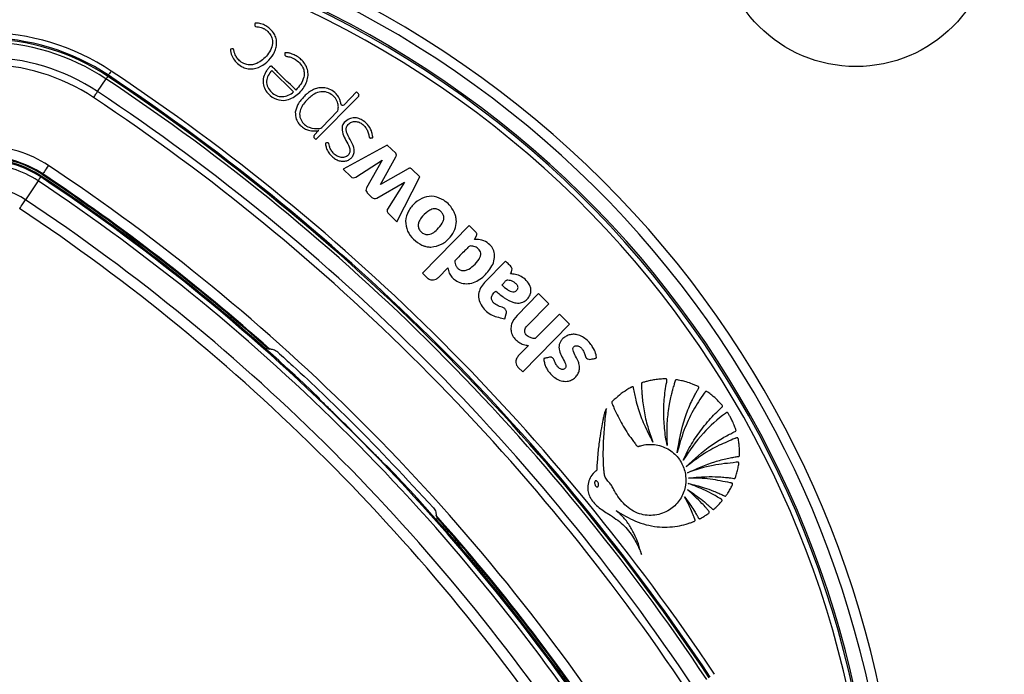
# Paper-space layout '2.5M DUO Surface Plate' of a CAD drawing. Header units: millimetres. Extents: x 20 to 18989, y 40 to 15016.
# Tile 80 of 109: x 6806 to 6999, y 14740 to 14869. Entities that reach past the tile are written whole.
import ezdxf

# ---------------------------------------------------------------- set-up
doc = ezdxf.new("R2010")
doc.units = ezdxf.units.MM

psp = doc.layouts.new('2.5M DUO Surface Plate')

# ---------------------------------------------------------------- linework, layer by layer
at = {"color": 7, "linetype": 'Continuous', "lineweight": 25, "ltscale": 2}
for p, q in [((6823.36, 14857.76), (6823.5, 14857.97)), ((6859.86, 14854.71), (6855.59, 14858.91)), ((6821.38, 14854.78), (6823.04, 14857.27)), ((6864.22, 14845.35), (6872.62, 14853.89)), ((6872.22, 14854.69), (6869.75, 14852.18)), ((6872.61, 14854.3), (6872.22, 14854.69)), ((6865.39, 14847.74), (6868.55, 14850.96)), ((6864.76, 14847.1), (6863.92, 14846.25)), ((6864.77, 14847.1), (6864.76, 14847.1)), ((6863.92, 14845.63), (6864.22, 14845.35)), ((6878.24, 14844.28), (6869.58, 14839.56)), ((6879.88, 14842.67), (6878.24, 14844.28)), ((6876.92, 14836.56), (6879.91, 14841.98)), ((6872.03, 14837.98), (6877.21, 14841.28)), ((6877.21, 14841.28), (6874.14, 14835.86)), ((6810.22, 14838), (6810.34, 14838.19)), ((6810.52, 14838.46), (6810.62, 14838.61)), ((6869.58, 14839.56), (6871.08, 14838.08)), ((6882.3, 14839.63), (6876.92, 14836.56)), ((6880.09, 14829.23), (6884.62, 14838.01)), ((6884.62, 14838.01), (6883.06, 14839.54)), ((6809.71, 14837.24), (6807.25, 14833.54)), ((6876.15, 14833.87), (6881.58, 14836.96)), ((6881.58, 14836.96), (6878.27, 14831.71)), ((6874.27, 14834.93), (6875.23, 14833.99)), ((6878.48, 14830.81), (6880.09, 14829.23)), ((6894.32, 14828.48), (6885.12, 14819.11)), ((6895.57, 14827.25), (6894.32, 14828.48)), ((6895.38, 14825.76), (6895.73, 14826.43)), ((6901.44, 14821.48), (6897.31, 14817.27)), ((6885.12, 14819.11), (6885.98, 14818.26)), ((6888.26, 14818.28), (6890.13, 14820.19)), ((6907.91, 14815.12), (6903.71, 14810.84)), ((6909.93, 14813.14), (6907.91, 14815.12)), ((6905.72, 14808.86), (6909.93, 14813.14)), ((6901.33, 14810.19), (6901.58, 14811.18)), ((6912, 14811.1), (6907.28, 14806.29)), ((6914.02, 14809.12), (6912, 14811.1)), ((6904.81, 14799.75), (6914.02, 14809.12)), ((6905.97, 14804.96), (6903.93, 14802.89)), ((6903.95, 14800.6), (6904.81, 14799.75)), ((6864.95, 14794.42), (6864.95, 14794.52)), ((6878.17, 14781.31), (6878.07, 14781.31))]:
    psp.add_line(p, q, dxfattribs=at)
at = {"color": 7, "linetype": 'Continuous', "lineweight": 25, "ltscale": 2, "flags": 128}
for points in [[(6823.36, 14857.76), (6823.35, 14857.75), (6823.34, 14857.72), (6823.31, 14857.68), (6823.27, 14857.62), (6823.23, 14857.56), (6823.17, 14857.47), (6823.11, 14857.38), (6823.04, 14857.27)], [(6824.05, 14858.8), (6823.95, 14858.64), (6823.85, 14858.49), (6823.75, 14858.35), (6823.67, 14858.22), (6823.6, 14858.12), (6823.55, 14858.04), (6823.51, 14857.99), (6823.5, 14857.97)], [(6820.59, 14853.6), (6820.7, 14853.76), (6820.81, 14853.92), (6820.91, 14854.08), (6821.02, 14854.24), (6821.12, 14854.38), (6821.21, 14854.52), (6821.3, 14854.65), (6821.38, 14854.78)], [(6811.73, 14840.27), (6811.51, 14839.95), (6811.31, 14839.64), (6811.12, 14839.36), (6810.95, 14839.1), (6810.81, 14838.9), (6810.71, 14838.74), (6810.64, 14838.64), (6810.62, 14838.61)], [(6809.71, 14837.24), (6809.82, 14837.41), (6809.92, 14837.56), (6810.01, 14837.69), (6810.08, 14837.8), (6810.14, 14837.88), (6810.18, 14837.95), (6810.21, 14837.99), (6810.22, 14838)], [(6806.09, 14831.8), (6806.25, 14832.04), (6806.41, 14832.28), (6806.57, 14832.51), (6806.72, 14832.74), (6806.86, 14832.96), (6807, 14833.16), (6807.13, 14833.36), (6807.25, 14833.54)]]:
    psp.add_lwpolyline(points, dxfattribs=at)
at = {"color": 7, "linetype": 'Continuous', "lineweight": 25, "ltscale": 4}
psp.add_circle((6970.21, 14886.56), 26.88, dxfattribs=at)
for centre, radius, start, end in [((6779.29, 14695.64), 320, 330.2372, 135), ((6779.29, 14695.64), 317, 329.9315, 135), ((6779.29, 14695.64), 200, 335.6403, 135), ((6779.29, 14695.64), 198, 335.8585, 135), ((6779.29, 14695.64), 195.21, 336.1709, 135), ((6799.26, 14821.54), 44.76, 56.3672, 90), ((6799.26, 14821.54), 43.76, 56.3672, 90), ((6799.26, 14821.54), 43.51, 56.3672, 90), ((6799.26, 14821.54), 42.92, 56.3672, 90), ((6799.26, 14821.54), 39.92, 56.3672, 90), ((6799.26, 14821.54), 38.51, 56.3672, 90), ((6588.79, 14505.15), 423.51, 33.6328, 56.3672), ((6588.79, 14505.15), 423.76, 33.6328, 56.3672), ((6588.79, 14505.15), 424.76, 33.6328, 56.3672), ((6588.79, 14505.15), 422.92, 33.6328, 56.3672), ((6588.79, 14505.15), 418.51, 33.6328, 56.3672), ((6588.79, 14505.15), 419.92, 33.6328, 56.3672), ((6872.41, 14854.09), 0.288, 315.5, 45.5), ((6869.48, 14852.44), 0.374, 189.5556, 315.5), ((6863.79, 14850.71), 3.68, 218.1808, 224.4949), ((6864.92, 14848.21), 0.662, 277.5879, 315.5), ((6864.23, 14845.94), 0.431, 135.5, 225.5), ((6799.26, 14821.54), 22.5, 56.3672, 90), ((6799.26, 14821.54), 20.5, 56.3672, 90), ((6799.26, 14821.54), 20.33, 56.3672, 90), ((6799.26, 14821.54), 20, 56.3672, 90), ((6799.26, 14821.54), 19.78, 56.3672, 90), ((6799.26, 14821.54), 18.86, 56.3672, 90), ((6588.79, 14505.15), 402.5, 33.6328, 56.3672), ((6588.79, 14505.15), 400, 46.3385, 56.3672), ((6588.79, 14505.15), 400, 49.1474, 56.3672), ((6588.79, 14505.15), 400.33, 48.374, 56.3672), ((6588.79, 14505.15), 400.5, 48.3052, 56.3672), ((6871.62, 14838.63), 0.767, 225.5, 302.5348), ((6588.79, 14505.15), 398.86, 33.6328, 56.3672), ((6588.79, 14505.15), 399.78, 33.6328, 56.3672), ((6799.26, 14821.54), 14.42, 56.3672, 90), ((6874.81, 14835.48), 0.766, 150.5361, 225.5), ((6588.79, 14505.15), 394.42, 33.6328, 56.3672), ((6875.77, 14834.53), 0.769, 225.5, 299.715), ((6588.79, 14505.15), 392.33, 33.6328, 56.3672), ((6887.57, 14829.26), 4.22, 0.8724, 5.6271), ((6886.88, 14828.77), 4.53, 252.806, 256.2072), ((6855.32, 14802.07), 2.4, 104.6205, 113.5814), ((6588.79, 14505.15), 399.86, 44.2444, 45.7556), ((6588.79, 14505.15), 400, 33.6328, 43.6615), ((6588.79, 14505.15), 400.5, 33.6328, 41.6948), ((6885.72, 14771.68), 2.4, 336.4186, 345.3795), ((6588.79, 14505.15), 400.33, 33.6328, 41.626), ((6588.79, 14505.15), 400, 33.6328, 40.8526)]:
    psp.add_arc(centre, radius, start, end, dxfattribs=at)
at = {"color": 8, "linetype": 'Continuous', "lineweight": 25, "ltscale": 4}
for radius, start in [(194.87, 336.2097), (193.87, 336.3244)]:
    psp.add_arc((6779.29, 14695.64), radius, start, 135, dxfattribs=at)
at = {"color": 7, "linetype": 'Continuous', "lineweight": 25, "ltscale": 2}
for points, knots in [([(6847.84, 14863.15), (6847.74, 14863.14), (6847.63, 14863.12), (6847.52, 14863.11), (6847.49, 14863.1), (6847.48, 14863.1), (6847.48, 14863.09), (6847.47, 14863.07), (6847.46, 14863.01), (6847.43, 14862.83), (6847.51, 14862.57), (6847.58, 14862.26), (6847.75, 14861.69), (6848.13, 14861), (6848.9, 14860.16), (6849.81, 14859.53), (6850.91, 14859.21), (6851.96, 14859.2), (6853.28, 14859.56), (6854.7, 14860.52), (6855.78, 14861.81), (6856.33, 14863.02), (6856.55, 14863.98), (6856.51, 14864.97), (6856.18, 14865.92), (6855.59, 14866.75), (6854.83, 14867.44), (6853.94, 14867.94), (6853.14, 14868.17), (6852.61, 14868.2), (6852.4, 14868.18), (6852.33, 14868.18), (6852.31, 14868.17), (6852.29, 14868.16), (6852.27, 14868.13), (6852.26, 14868.11), (6852.26, 14868.1)], [0, 0, 0, 0, 0.0138, 0.01631, 0.016862, 0.017297, 0.017788, 0.018454, 0.020081, 0.026141, 0.044837, 0.05882, 0.072542, 0.129721, 0.171602, 0.236719, 0.286435, 0.336148, 0.387409, 0.481555, 0.579331, 0.627313, 0.67415, 0.720688, 0.769122, 0.817332, 0.866731, 0.916036, 0.964251, 0.986047, 0.993383, 0.994808, 0.995814, 0.996801, 0.998078, 1, 1, 1, 1]), ([(6852.26, 14868.1), (6852.25, 14868.05), (6852.22, 14867.95), (6852.22, 14867.81), (6852.24, 14867.7), (6852.27, 14867.63), (6852.32, 14867.58), (6852.54, 14867.48), (6852.96, 14867.53), (6853.43, 14867.38), (6853.74, 14867.26), (6854.03, 14867.12), (6854.44, 14866.88), (6855.02, 14866.36), (6855.53, 14865.57), (6855.8, 14864.45), (6855.53, 14863.17), (6854.54, 14861.61), (6853.21, 14860.46), (6851.78, 14860.01), (6850.89, 14859.98), (6850.14, 14860.2), (6849.48, 14860.6), (6848.92, 14861.1), (6848.52, 14861.7), (6848.26, 14862.27), (6848.18, 14862.67), (6848.12, 14862.96), (6848.08, 14863.05), (6848.01, 14863.12), (6847.93, 14863.15), (6847.87, 14863.15), (6847.84, 14863.15)], [0, 0, 0, 0, 0.008623, 0.018953, 0.02374, 0.027842, 0.031655, 0.035641, 0.067719, 0.101679, 0.119259, 0.12583, 0.156242, 0.20015, 0.258125, 0.315789, 0.394169, 0.474602, 0.631312, 0.681431, 0.730795, 0.78158, 0.812629, 0.864562, 0.909188, 0.93568, 0.971569, 0.978811, 0.985365, 0.989607, 0.994273, 1, 1, 1, 1]), ([(6861.87, 14860.47), (6861.65, 14860.72), (6861.21, 14861.23), (6860.41, 14861.76), (6859.66, 14862.13), (6859.1, 14862.31), (6858.71, 14862.37), (6858.48, 14862.38), (6858.31, 14862.39), (6858.22, 14862.39), (6858.19, 14862.38), (6858.17, 14862.37), (6858.16, 14862.35), (6858.16, 14862.32), (6858.16, 14862.23), (6858.13, 14862.12), (6858.13, 14861.99), (6858.14, 14861.88), (6858.25, 14861.77), (6858.43, 14861.69), (6858.79, 14861.63), (6859.28, 14861.54), (6859.91, 14861.27), (6860.69, 14860.78), (6861.32, 14860.12), (6861.75, 14859.33), (6861.97, 14858.55), (6861.89, 14857.43), (6861.3, 14856.19), (6860.63, 14855.45), (6860.29, 14855.07)], [0, 0, 0, 0, 0.0707811, 0.1417782, 0.2011488, 0.2480871, 0.2665079, 0.284869, 0.2967332, 0.3021902, 0.3037849, 0.3049722, 0.3060246, 0.3072575, 0.3111006, 0.3266856, 0.3300875, 0.3386591, 0.3488658, 0.3604426, 0.381058, 0.4247693, 0.4664147, 0.5268758, 0.6175098, 0.6574914, 0.7165996, 0.7865663, 0.8925859, 1, 1, 1, 1]), ([(6860.29, 14855.07), (6860.27, 14855.08), (6860.25, 14855.1), (6860.23, 14855.13), (6860.22, 14855.14), (6860.21, 14855.14), (6860.21, 14855.14), (6860.21, 14855.14), (6860.21, 14855.14), (6860.21, 14855.15), (6860.21, 14855.15), (6860.21, 14855.15), (6859.77, 14855.59), (6858.87, 14856.45), (6857.66, 14857.66), (6856.65, 14858.62), (6856.04, 14859.29), (6855.7, 14859.59), (6855.54, 14859.73), (6855.45, 14859.75), (6855.33, 14859.74), (6855.2, 14859.66), (6855.03, 14859.5), (6854.82, 14859.21), (6854.48, 14858.79), (6854.07, 14858.04), (6853.85, 14857.2), (6853.86, 14856.37), (6854.03, 14855.56), (6854.63, 14854.43), (6855.98, 14853.32), (6858.15, 14852.82), (6860.45, 14853.83), (6861.9, 14855.47), (6862.59, 14857.02), (6862.74, 14858.23), (6862.54, 14859.44), (6862.1, 14860.13), (6861.87, 14860.47)], [0, 0, 0, 0, 0.0022778, 0.00328, 0.003721, 0.003915, 0.0040004, 0.004038, 0.0040545, 0.0040617, 0.004065, 0.0040664, 0.0040675, 0.0748783, 0.1456892, 0.1999428, 0.2323335, 0.2483307, 0.2525712, 0.2558753, 0.2590766, 0.2656948, 0.2732395, 0.2849482, 0.3069046, 0.3337077, 0.3818441, 0.4043595, 0.4271405, 0.475188, 0.547705, 0.6194583, 0.7172185, 0.8161622, 0.863066, 0.9081999, 0.9530454, 1, 1, 1, 1]), ([(6855.59, 14858.91), (6855.32, 14858.61), (6854.81, 14858), (6854.44, 14856.81), (6854.69, 14855.57), (6855.45, 14854.6), (6856.45, 14853.92), (6857.64, 14853.69), (6858.85, 14853.99), (6859.53, 14854.47), (6859.86, 14854.71)], [0, 0, 0, 0, 0.124213, 0.247776, 0.374538, 0.501893, 0.623019, 0.743733, 0.871569, 1, 1, 1, 1]), ([(6865.02, 14855.52), (6864.7, 14855.46), (6864.14, 14855.36), (6863.62, 14855.09), (6863.4, 14854.97)], [0, 0, 0, 0, 0.561456, 1, 1, 1, 1]), ([(6869.11, 14852.38), (6869.08, 14852.6), (6869.01, 14852.97), (6868.79, 14853.54), (6868.32, 14854.26), (6867.49, 14855.04), (6866.27, 14855.52), (6865.44, 14855.52), (6865.02, 14855.52)], [0, 0, 0, 0, 0.116144, 0.197588, 0.324338, 0.564652, 0.784003, 1, 1, 1, 1]), ([(6862, 14853.9), (6861.5, 14853.38), (6860.63, 14852.46), (6860.32, 14851.25), (6860.18, 14850.73)], [0, 0, 0, 0, 0.5717197, 1, 1, 1, 1]), ([(6868.55, 14850.96), (6868.59, 14851.16), (6868.66, 14851.65), (6868.57, 14852.53), (6868.11, 14853.49), (6867.26, 14854.28), (6866.13, 14854.79), (6864.81, 14854.74), (6863.67, 14854.21), (6862.45, 14853.17), (6861.4, 14851.97), (6860.91, 14850.37), (6861.23, 14849.19), (6861.93, 14848.29), (6863.18, 14847.5), (6864.28, 14847.53), (6865.01, 14847.55)], [0, 0, 0, 0, 0.034153, 0.084197, 0.146831, 0.209046, 0.277499, 0.350173, 0.426188, 0.485064, 0.622089, 0.689836, 0.758159, 0.819725, 0.880121, 1, 1, 1, 1]), ([(6863.4, 14854.97), (6863.12, 14854.8), (6862.62, 14854.48), (6862.19, 14854.08), (6862, 14853.9)], [0, 0, 0, 0, 0.553977, 1, 1, 1, 1]), ([(6860.18, 14850.73), (6860.21, 14850.27), (6860.25, 14849.44), (6860.7, 14848.74), (6860.9, 14848.43)], [0, 0, 0, 0, 0.556757, 1, 1, 1, 1]), ([(6866.46, 14844.73), (6866.35, 14844.72), (6866.24, 14844.71), (6866.14, 14844.66), (6866.12, 14844.65), (6866.11, 14844.62), (6866.1, 14844.56), (6866.1, 14844.39), (6866.2, 14844), (6866.39, 14843.31), (6866.84, 14842.6), (6867.42, 14841.99), (6868.04, 14841.51), (6868.77, 14841.17), (6869.54, 14841.05), (6870.28, 14841.17), (6870.9, 14841.48), (6871.41, 14841.96), (6871.75, 14842.63), (6871.77, 14843.71), (6871.17, 14845.01), (6870.45, 14846.15), (6870.16, 14847.13), (6870.19, 14847.86), (6870.65, 14848.49), (6871.37, 14848.88), (6872.17, 14848.94), (6872.93, 14848.69), (6873.58, 14848.21), (6874.1, 14847.61), (6874.47, 14846.89), (6874.62, 14846.29), (6874.65, 14845.9), (6874.71, 14845.77), (6874.77, 14845.7), (6874.87, 14845.65), (6875.02, 14845.65), (6875.17, 14845.69), (6875.29, 14845.71), (6875.36, 14845.72), (6875.38, 14845.74), (6875.39, 14845.74), (6875.39, 14845.75), (6875.4, 14845.79), (6875.39, 14845.89), (6875.35, 14846.12), (6875.31, 14846.37), (6875.26, 14846.59), (6875.23, 14846.69), (6875.22, 14846.73), (6875.21, 14846.75), (6875.21, 14846.75), (6875.21, 14846.76), (6875.21, 14846.76), (6875.21, 14846.76), (6875.21, 14846.76), (6875.1, 14847.22), (6874.61, 14848.08), (6873.69, 14849), (6872.69, 14849.51), (6871.73, 14849.7), (6871.11, 14849.51), (6870.8, 14849.42)], [0, 0, 0, 0, 0.01083, 0.011531, 0.012128, 0.013053, 0.015074, 0.017741, 0.031484, 0.057491, 0.093685, 0.119116, 0.147632, 0.17581, 0.203923, 0.229782, 0.253462, 0.2769, 0.303156, 0.330977, 0.388895, 0.451524, 0.474829, 0.496939, 0.525669, 0.553885, 0.580986, 0.608862, 0.637538, 0.665566, 0.693487, 0.721769, 0.731252, 0.7343, 0.737326, 0.740634, 0.746241, 0.75215, 0.757085, 0.759327, 0.75961, 0.759871, 0.760301, 0.760869, 0.764203, 0.770617, 0.785221, 0.791648, 0.794477, 0.795722, 0.79627, 0.79651, 0.796616, 0.796663, 0.796684, 0.796693, 0.7967, 0.84692, 0.89887, 0.932722, 0.965787, 1, 1, 1, 1]), ([(6861.17, 14848.13), (6861.44, 14847.9), (6861.92, 14847.49), (6862.52, 14847.28), (6862.79, 14847.19)], [0, 0, 0, 0, 0.558315, 1, 1, 1, 1]), ([(6869.38, 14847.97), (6869.38, 14847.47), (6869.36, 14846.46), (6870.13, 14845.18), (6870.72, 14844.14), (6870.94, 14843.25), (6870.84, 14842.66), (6870.56, 14842.27), (6870.23, 14842.02), (6869.85, 14841.87), (6869.28, 14841.79), (6868.55, 14841.97), (6867.86, 14842.46), (6867.4, 14842.97), (6867.08, 14843.49), (6866.87, 14844), (6866.83, 14844.46), (6866.7, 14844.66), (6866.64, 14844.71), (6866.58, 14844.74), (6866.52, 14844.74), (6866.48, 14844.73), (6866.46, 14844.73)], [0, 0, 0, 0, 0.124778, 0.249542, 0.369694, 0.4284, 0.481225, 0.514871, 0.548894, 0.583538, 0.618609, 0.693311, 0.768512, 0.83041, 0.866112, 0.922934, 0.969974, 0.977732, 0.984778, 0.989398, 0.994335, 1, 1, 1, 1]), ([(6870.8, 14849.42), (6870.44, 14849.21), (6869.95, 14848.92), (6869.52, 14848.36), (6869.43, 14848.09), (6869.38, 14847.97)], [0, 0, 0, 0, 0.599204, 0.809029, 1, 1, 1, 1]), ([(6862.79, 14847.19), (6863.15, 14847.11), (6863.81, 14846.98), (6864.48, 14847.07), (6864.77, 14847.1)], [0, 0, 0, 0, 0.556875, 1, 1, 1, 1]), ([(6879.91, 14841.98), (6879.94, 14842.04), (6880.01, 14842.17), (6880.03, 14842.36), (6879.99, 14842.54), (6879.92, 14842.62), (6879.88, 14842.67)], [0, 0, 0, 0, 0.3001063, 0.5583434, 0.7630842, 1, 1, 1, 1]), ([(6883.06, 14839.54), (6883, 14839.6), (6882.88, 14839.7), (6882.67, 14839.74), (6882.47, 14839.71), (6882.36, 14839.66), (6882.3, 14839.63)], [0, 0, 0, 0, 0.286326, 0.544848, 0.757774, 1, 1, 1, 1]), ([(6889.33, 14833.44), (6888.72, 14833.75), (6887.5, 14834.36), (6885.39, 14834.1), (6883.62, 14833), (6882.3, 14831.38), (6881.66, 14829.37), (6882.1, 14827.34), (6883.31, 14825.67), (6884.46, 14824.98), (6885.04, 14824.63)], [0, 0, 0, 0, 0.1251146, 0.2479077, 0.3752354, 0.5042064, 0.628862, 0.7523585, 0.8761737, 1, 1, 1, 1]), ([(6891.38, 14831.09), (6891.09, 14831.6), (6890.56, 14832.53), (6889.71, 14833.16), (6889.33, 14833.44)], [0, 0, 0, 0, 0.556174, 1, 1, 1, 1]), ([(6878.27, 14831.71), (6878.25, 14831.67), (6878.21, 14831.59), (6878.2, 14831.41), (6878.22, 14831.21), (6878.32, 14830.99), (6878.42, 14830.87), (6878.48, 14830.81)], [0, 0, 0, 0, 0.123452, 0.278124, 0.52021, 0.74651, 1, 1, 1, 1]), ([(6888.75, 14831.22), (6888.56, 14831.38), (6888.19, 14831.69), (6887.53, 14831.81), (6886.99, 14831.68), (6886.58, 14831.49), (6885.82, 14830.98), (6885.07, 14830.29), (6884.49, 14829.37), (6884.26, 14828.7), (6884.34, 14827.97), (6884.72, 14827.34), (6885.28, 14826.85), (6885.76, 14826.75), (6885.99, 14826.7)], [0, 0, 0, 0, 0.081417, 0.162241, 0.213218, 0.264534, 0.315639, 0.520135, 0.601385, 0.678843, 0.757651, 0.838975, 0.920888, 1, 1, 1, 1]), ([(6885.99, 14826.7), (6886.37, 14826.76), (6887.16, 14826.89), (6888.14, 14827.81), (6888.9, 14828.65), (6889.3, 14829.5), (6889.37, 14830.13), (6889.17, 14830.75), (6888.89, 14831.06), (6888.75, 14831.22)], [0, 0, 0, 0, 0.177979, 0.367098, 0.611567, 0.706367, 0.804228, 0.900755, 1, 1, 1, 1]), ([(6891.77, 14829.67), (6891.73, 14829.94), (6891.65, 14830.43), (6891.47, 14830.89), (6891.38, 14831.09)], [0, 0, 0, 0, 0.558524, 1, 1, 1, 1]), ([(6886.8, 14824.25), (6887.52, 14824.37), (6888.97, 14824.62), (6890.54, 14826.02), (6891.59, 14827.62), (6891.72, 14828.76), (6891.79, 14829.32)], [0, 0, 0, 0, 0.274692, 0.559989, 0.783639, 1, 1, 1, 1]), ([(6895.73, 14826.43), (6895.76, 14826.51), (6895.82, 14826.66), (6895.8, 14826.9), (6895.71, 14827.1), (6895.62, 14827.2), (6895.57, 14827.25)], [0, 0, 0, 0, 0.286375, 0.546973, 0.760274, 1, 1, 1, 1]), ([(6885.04, 14824.63), (6885.13, 14824.59), (6885.3, 14824.52), (6885.47, 14824.47), (6885.54, 14824.44)], [0, 0, 0, 0, 0.5639595, 1, 1, 1, 1]), ([(6890.13, 14820.19), (6890.2, 14819.84), (6890.34, 14819.17), (6890.87, 14818.33), (6891.67, 14817.6), (6892.78, 14817.12), (6894.62, 14816.95), (6896.83, 14818), (6898.4, 14819.79), (6899.25, 14821.49), (6899.34, 14822.85), (6898.96, 14824.07), (6898.09, 14825.04), (6896.85, 14825.72), (6895.87, 14825.75), (6895.38, 14825.76)], [0, 0, 0, 0, 0.055258, 0.105084, 0.152352, 0.221467, 0.289224, 0.434771, 0.581097, 0.654681, 0.726143, 0.788399, 0.848464, 0.92497, 1, 1, 1, 1]), ([(6896.57, 14823.08), (6896.53, 14823.24), (6896.44, 14823.56), (6896.1, 14823.93), (6895.69, 14824.22), (6895.25, 14824.39), (6894.83, 14824.47), (6894.36, 14824.5), (6893.95, 14824.07), (6893.01, 14823.11), (6892.16, 14822.25), (6891.49, 14821.57)], [0, 0, 0, 0, 0.069768, 0.142093, 0.215677, 0.285558, 0.344022, 0.404726, 0.476992, 0.588014, 1, 1, 1, 1]), ([(6885.8, 14824.37), (6885.99, 14824.33), (6886.32, 14824.26), (6886.66, 14824.25), (6886.8, 14824.25)], [0, 0, 0, 0, 0.561212, 1, 1, 1, 1]), ([(6891.49, 14821.57), (6891.5, 14821.39), (6891.51, 14821.03), (6891.72, 14820.52), (6892.05, 14820.09), (6892.52, 14819.72), (6893.18, 14819.57), (6894.15, 14819.8), (6895.22, 14820.61), (6896.08, 14821.58), (6896.56, 14822.46), (6896.57, 14822.88), (6896.57, 14823.08)], [0, 0, 0, 0, 0.067035, 0.13386, 0.200695, 0.268057, 0.355259, 0.441721, 0.633831, 0.8463, 0.924415, 1, 1, 1, 1]), ([(6902.42, 14819), (6902.49, 14819.13), (6902.64, 14819.44), (6902.77, 14819.89), (6902.62, 14820.28), (6902.39, 14820.56), (6901.98, 14820.96), (6901.66, 14821.27), (6901.44, 14821.48)], [0, 0, 0, 0, 0.153808, 0.342504, 0.433345, 0.558619, 0.702766, 1, 1, 1, 1]), ([(6899.54, 14815.62), (6900.07, 14815.17), (6901.12, 14814.26), (6902.68, 14813.4), (6904.08, 14813.19), (6905.13, 14813.47), (6905.93, 14814.19), (6906.37, 14815.03), (6906.47, 14815.86), (6906.23, 14816.77), (6905.61, 14817.74), (6904.56, 14818.52), (6903.46, 14818.9), (6902.74, 14818.97), (6902.42, 14819)], [0, 0, 0, 0, 0.143245, 0.2863, 0.358563, 0.42973, 0.501653, 0.57333, 0.62118, 0.668883, 0.765223, 0.851094, 0.934426, 1, 1, 1, 1]), ([(6885.98, 14818.26), (6886.17, 14818.12), (6886.55, 14817.83), (6887.23, 14817.77), (6887.82, 14817.92), (6888.11, 14818.16), (6888.26, 14818.28)], [0, 0, 0, 0, 0.283705, 0.557919, 0.775025, 1, 1, 1, 1]), ([(6897.31, 14817.27), (6897.03, 14816.94), (6896.48, 14816.29), (6896.08, 14815.04), (6896.18, 14813.74), (6896.99, 14812.17), (6898.73, 14810.69), (6900.47, 14810.36), (6901.33, 14810.19)], [0, 0, 0, 0, 0.1231946, 0.246585, 0.3696872, 0.4934453, 0.7486293, 1, 1, 1, 1]), ([(6902.43, 14817.67), (6902.25, 14817.71), (6902.02, 14817.75), (6901.74, 14817.76), (6901.46, 14817.67), (6901.18, 14817.27), (6900.88, 14816.97), (6900.71, 14816.81)], [0, 0, 0, 0, 0.25654, 0.334861, 0.397754, 0.663701, 1, 1, 1, 1]), ([(6900.71, 14816.81), (6901.07, 14816.48), (6901.57, 14816.03), (6902.31, 14815.61), (6902.77, 14815.46), (6903.16, 14815.46), (6903.44, 14815.58), (6903.67, 14815.77), (6903.84, 14816.02), (6903.91, 14816.3), (6903.83, 14816.66), (6903.52, 14817.05), (6903.05, 14817.46), (6902.64, 14817.6), (6902.43, 14817.67)], [0, 0, 0, 0, 0.235345, 0.328382, 0.417623, 0.466597, 0.514368, 0.562573, 0.611928, 0.656748, 0.699407, 0.787981, 0.894128, 1, 1, 1, 1]), ([(6901.58, 14811.18), (6901.6, 14811.27), (6901.63, 14811.45), (6901.59, 14811.72), (6901.47, 14811.97), (6901.1, 14812.39), (6900.26, 14812.57), (6899.44, 14812.97), (6898.91, 14813.48), (6898.68, 14813.95), (6898.68, 14814.44), (6898.92, 14815.04), (6899.28, 14815.38), (6899.54, 14815.62)], [0, 0, 0, 0, 0.043693, 0.087035, 0.130805, 0.173871, 0.347702, 0.520641, 0.60943, 0.697903, 0.762046, 0.837471, 1, 1, 1, 1]), ([(6903.71, 14810.84), (6903.27, 14810.3), (6902.62, 14809.49), (6902.43, 14808.1), (6902.67, 14807.09), (6903.24, 14806.22), (6904.02, 14805.54), (6904.95, 14805.06), (6905.63, 14804.99), (6905.97, 14804.96)], [0, 0, 0, 0, 0.248854, 0.373701, 0.498955, 0.62414, 0.749802, 0.87464, 1, 1, 1, 1]), ([(6907.28, 14806.29), (6907.01, 14806.32), (6906.51, 14806.37), (6905.9, 14806.65), (6905.47, 14807.02), (6905.24, 14807.4), (6905.18, 14807.81), (6905.24, 14808.2), (6905.45, 14808.56), (6905.64, 14808.77), (6905.72, 14808.86)], [0, 0, 0, 0, 0.20075, 0.371353, 0.491267, 0.615204, 0.694596, 0.793687, 0.904538, 1, 1, 1, 1]), ([(6917.52, 14802.29), (6917.68, 14802.24), (6917.99, 14802.15), (6918.45, 14802.31), (6918.82, 14802.38), (6919.09, 14802.42), (6919.22, 14802.46), (6919.28, 14802.51), (6919.29, 14802.53), (6919.31, 14802.58), (6919.26, 14802.78), (6919.18, 14803.39), (6918.8, 14804.24), (6918.19, 14805.19), (6917.47, 14805.99), (6916.56, 14806.67), (6915.6, 14807.06), (6914.7, 14807.18), (6913.9, 14807.03), (6913.16, 14806.69), (6912.59, 14806.22), (6912.19, 14805.69), (6911.97, 14805.14), (6911.91, 14804.65), (6911.98, 14803.92), (6912.33, 14802.98), (6912.87, 14802.07), (6913.22, 14801.35), (6913.31, 14800.91), (6913.21, 14800.55), (6913, 14800.34), (6912.74, 14800.22), (6912.39, 14800.24), (6912.02, 14800.43), (6911.59, 14800.82), (6911.19, 14801.45), (6911.02, 14802.09), (6910.72, 14802.47), (6910.55, 14802.6), (6910.33, 14802.67), (6910.18, 14802.65), (6910.1, 14802.64)], [0, 0, 0, 0, 0.0227, 0.043781, 0.065143, 0.074126, 0.081726, 0.083335, 0.084631, 0.085832, 0.090395, 0.111496, 0.17246, 0.215695, 0.267912, 0.320027, 0.371217, 0.408367, 0.444836, 0.481907, 0.518702, 0.545862, 0.572885, 0.599185, 0.614014, 0.673554, 0.735399, 0.760484, 0.783408, 0.796069, 0.809821, 0.822674, 0.834802, 0.856573, 0.879638, 0.913114, 0.958821, 0.969233, 0.978976, 0.98877, 1, 1, 1, 1]), ([(6854.72, 14804.39), (6854.79, 14804.36), (6854.94, 14804.31), (6855.1, 14804.24), (6855.19, 14804.2)], [0, 0, 0, 0, 0.465521, 1, 1, 1, 1]), ([(6856.73, 14803.63), (6856.6, 14803.73), (6856.33, 14803.94), (6855.89, 14804.11), (6855.52, 14804.18), (6855.26, 14804.19), (6855.22, 14804.2), (6855.19, 14804.2)], [0, 0, 0, 0, 0.207428, 0.415131, 0.616885, 0.807813, 1, 1, 1, 1]), ([(6856.73, 14803.63), (6857.72, 14802.74), (6862.66, 14798.27), (6873.12, 14788.34), (6882.01, 14778.76), (6887.28, 14773.08)], [0, 0, 0, 0, 0.0925425, 0.4627818, 1, 1, 1, 1]), ([(6910.1, 14802.64), (6909.95, 14802.6), (6909.71, 14802.55), (6909.41, 14802.48), (6909.23, 14802.44), (6909.12, 14802.41), (6909.04, 14802.4), (6908.98, 14802.39), (6908.95, 14802.38), (6908.94, 14802.36), (6908.94, 14802.32), (6908.93, 14802.26), (6908.94, 14802.17), (6908.96, 14802.08), (6908.97, 14802.03), (6908.97, 14802.01), (6908.97, 14802), (6908.97, 14802), (6908.97, 14802), (6908.97, 14802), (6908.97, 14802), (6908.97, 14802), (6909.05, 14801.74), (6909.1, 14801.21), (6909.44, 14800.49), (6910.13, 14799.4), (6911.21, 14798.42), (6912.65, 14797.87), (6913.73, 14797.88), (6914.62, 14798.24), (6915.28, 14798.78), (6915.75, 14799.48), (6916.02, 14800.38), (6915.94, 14801.27), (6915.63, 14801.99), (6915.24, 14802.75), (6914.82, 14803.47), (6914.63, 14804.16), (6914.69, 14804.49), (6914.82, 14804.68), (6914.99, 14804.82), (6915.2, 14804.9), (6915.42, 14804.91), (6915.67, 14804.87), (6916.04, 14804.69), (6916.47, 14804.3), (6916.82, 14803.69), (6917.01, 14803.1), (6917.17, 14802.57), (6917.4, 14802.38), (6917.52, 14802.29)], [0, 0, 0, 0, 0.0214302, 0.0365898, 0.0432596, 0.0485007, 0.0532976, 0.0553326, 0.0566899, 0.0577147, 0.0590176, 0.0615841, 0.0670971, 0.0724394, 0.074302, 0.0749705, 0.0752301, 0.0753378, 0.0753836, 0.0754036, 0.0754121, 0.0754162, 0.075419, 0.1134997, 0.151621, 0.1897353, 0.300253, 0.3553245, 0.4102888, 0.4518834, 0.4923815, 0.5324143, 0.5723797, 0.627014, 0.6565096, 0.685842, 0.751173, 0.7767175, 0.7873183, 0.7983847, 0.8090415, 0.8193499, 0.82972, 0.8403164, 0.8565473, 0.8890565, 0.9219585, 0.9574724, 0.9785683, 1, 1, 1, 1]), ([(6903.93, 14802.89), (6903.79, 14802.69), (6903.5, 14802.31), (6903.44, 14801.63), (6903.59, 14801.03), (6903.83, 14800.74), (6903.95, 14800.6)], [0, 0, 0, 0, 0.283703, 0.557916, 0.775025, 1, 1, 1, 1]), ([(6933.16, 14785.29), (6933.06, 14785.86), (6932.84, 14786.99), (6932.63, 14788.71), (6932.51, 14790.44), (6932.48, 14792.17), (6932.54, 14793.9), (6932.72, 14795.62), (6932.86, 14797.05), (6933.12, 14797.9), (6933.11, 14798.22), (6933.09, 14798.28), (6933.03, 14798.34), (6932.93, 14798.38), (6932.5, 14798.42), (6931.94, 14798.33), (6931.09, 14798.27), (6930.29, 14798.15), (6929.54, 14797.99), (6929.02, 14797.86), (6928.68, 14797.75), (6928.39, 14797.7), (6928.19, 14797.62), (6928.12, 14797.51), (6928.08, 14797.31), (6928.13, 14796.93), (6928.14, 14796.39), (6928.18, 14795.73), (6928.25, 14794.83), (6928.38, 14793.6), (6928.69, 14791.58), (6929.28, 14788.99), (6930.01, 14786.99), (6930.37, 14785.99)], [0, 0, 0, 0, 0.05771, 0.11539, 0.173053, 0.230709, 0.288371, 0.346051, 0.403765, 0.431524, 0.433822, 0.435859, 0.437913, 0.441817, 0.446383, 0.480892, 0.497729, 0.531857, 0.561891, 0.573691, 0.58549, 0.597662, 0.603357, 0.606248, 0.609835, 0.624207, 0.643874, 0.663907, 0.689821, 0.73464, 0.787656, 0.89382, 1, 1, 1, 1]), ([(6935.11, 14783.85), (6935.52, 14786.21), (6936.11, 14789.62), (6937.53, 14793.06), (6938.22, 14794.51), (6938.6, 14795.25), (6938.93, 14795.91), (6939.24, 14796.34), (6939.36, 14796.59), (6939.39, 14796.72), (6939.34, 14796.83), (6939.13, 14796.97), (6938.71, 14797.12), (6937.95, 14797.47), (6937, 14797.77), (6936.08, 14798.02), (6935.44, 14798.12), (6935.09, 14798.23), (6934.89, 14798.2), (6934.77, 14798.14), (6934.65, 14797.8), (6934.49, 14797.19), (6934.25, 14796.42), (6934.03, 14795.59), (6933.8, 14794.61), (6933.53, 14793.3), (6933.22, 14791.22), (6933.01, 14788.51), (6933.11, 14786.37), (6933.16, 14785.29)], [0, 0, 0, 0, 0.226718, 0.326617, 0.352803, 0.378996, 0.405201, 0.423578, 0.427974, 0.432067, 0.43542, 0.439009, 0.455509, 0.47762, 0.518825, 0.549936, 0.567789, 0.580796, 0.58381, 0.586672, 0.592895, 0.616517, 0.647493, 0.669087, 0.698685, 0.742291, 0.796477, 0.898237, 1, 1, 1, 1]), ([(6930.37, 14785.99), (6929.78, 14787.11), (6928.67, 14789.21), (6927.66, 14792.02), (6927.09, 14794.06), (6926.78, 14795.43), (6926.64, 14796.25), (6926.56, 14796.71), (6926.51, 14796.79), (6926.46, 14796.82), (6926.39, 14796.84), (6926.29, 14796.82), (6926.17, 14796.76), (6925.96, 14796.63), (6925.65, 14796.47), (6924.88, 14796.01), (6923.77, 14795.25), (6922.9, 14794.43), (6922.46, 14794.01)], [0, 0, 0, 0, 0.229182, 0.431713, 0.540852, 0.613251, 0.685772, 0.694462, 0.697029, 0.701156, 0.704892, 0.711452, 0.71865, 0.729129, 0.755851, 0.782573, 0.891295, 1, 1, 1, 1]), ([(6936.28, 14782.43), (6936.54, 14782.97), (6937.05, 14784.05), (6937.93, 14785.6), (6938.9, 14787.1), (6939.94, 14788.55), (6941.07, 14789.94), (6942.26, 14791.27), (6943.21, 14792.17), (6943.77, 14792.74), (6943.97, 14792.87), (6944.04, 14792.99), (6944.04, 14793.05), (6944, 14793.18), (6943.63, 14793.55), (6942.99, 14794.28), (6942.05, 14795.09), (6941.34, 14795.65), (6940.98, 14795.89), (6940.86, 14795.94), (6940.79, 14795.94), (6940.71, 14795.92), (6940.63, 14795.85), (6940.56, 14795.75), (6940.51, 14795.67), (6940.47, 14795.62), (6940.46, 14795.6), (6940.45, 14795.59), (6940.45, 14795.58), (6940.44, 14795.58), (6940.44, 14795.58), (6940.44, 14795.58), (6940.44, 14795.58), (6939.65, 14794.49), (6938.16, 14792.13), (6936.3, 14788.21), (6935.52, 14785.34), (6935.11, 14783.85)], [0, 0, 0, 0, 0.057425, 0.114826, 0.172211, 0.229592, 0.286977, 0.344377, 0.401806, 0.412893, 0.421478, 0.424076, 0.425858, 0.427738, 0.436262, 0.474569, 0.523369, 0.554574, 0.56231, 0.564903, 0.567089, 0.56915, 0.572812, 0.576881, 0.580591, 0.582187, 0.582872, 0.58317, 0.5833, 0.583357, 0.583382, 0.583393, 0.583398, 0.583402, 0.713102, 0.851979, 1, 1, 1, 1]), ([(6867.79, 14791.59), (6867.46, 14791.91), (6866.82, 14792.54), (6865.96, 14793.38), (6865.32, 14794.02), (6865, 14794.35), (6864.97, 14794.4), (6864.95, 14794.42)], [0, 0, 0, 0, 0.217098, 0.434208, 0.651278, 0.868329, 1, 1, 1, 1]), ([(6922.46, 14794.01), (6922.41, 14793.97), (6922.34, 14793.91), (6922.28, 14793.8), (6922.28, 14793.71), (6922.33, 14793.57), (6922.51, 14793.17), (6922.87, 14792.27), (6923.75, 14790.45), (6924.92, 14788.44), (6926.06, 14786.72), (6926.8, 14785.84), (6927.09, 14785.3), (6927.42, 14785.12), (6927.63, 14785.16), (6928.02, 14785.28), (6928.76, 14785.49), (6929.59, 14785.55), (6930.26, 14785.53), (6930.98, 14785.47), (6932.48, 14785.14), (6934.52, 14783.99), (6936.18, 14781.87), (6936.93, 14779.39), (6936.77, 14776.81), (6935.65, 14774.4), (6933.6, 14772.44), (6930.78, 14771.43), (6927.54, 14771.69), (6924.69, 14773.53), (6923.21, 14775.67), (6922.41, 14777.2), (6921.94, 14777.9), (6921.35, 14778.52), (6920.85, 14779.23), (6920.8, 14780.09), (6920.73, 14780.72), (6920.7, 14781.14), (6920.69, 14781.33), (6920.69, 14781.41), (6920.69, 14781.45), (6920.69, 14781.46), (6920.69, 14781.47), (6920.69, 14781.47), (6920.69, 14781.48), (6920.65, 14782.05), (6920.62, 14783.21), (6920.64, 14784.94), (6920.71, 14786.67), (6920.83, 14788.4), (6920.98, 14790.12), (6921.12, 14791.52), (6921.21, 14792.34), (6921.24, 14792.59)], [0, 0, 0, 0, 0.003297, 0.004451, 0.006013, 0.007636, 0.011934, 0.027751, 0.05586, 0.112253, 0.143271, 0.15814, 0.169338, 0.172814, 0.176033, 0.179185, 0.193339, 0.214275, 0.219972, 0.226844, 0.249998, 0.295821, 0.339794, 0.380454, 0.421963, 0.465245, 0.509563, 0.559447, 0.609407, 0.66537, 0.721796, 0.736556, 0.751316, 0.763526, 0.779318, 0.792631, 0.805356, 0.811072, 0.813587, 0.814694, 0.815181, 0.815395, 0.815489, 0.815531, 0.815549, 0.815563, 0.84418, 0.872842, 0.901542, 0.930254, 0.95894, 0.98755, 1, 1, 1, 1]), ([(6921.24, 14792.59), (6921.11, 14792.3), (6920.88, 14791.83), (6920.71, 14791.03), (6920.49, 14790.06), (6920.2, 14788.57), (6919.86, 14786.45), (6919.59, 14784.21), (6919.44, 14782.34), (6919.37, 14781.27), (6919.36, 14780.78), (6919.35, 14780.64), (6919.34, 14780.57), (6919.34, 14780.52), (6919.34, 14780.49), (6919.33, 14780.45), (6919.29, 14780.41), (6919.22, 14780.36), (6919.07, 14780.26), (6918.91, 14780.1), (6918.75, 14779.93), (6918.66, 14779.83), (6918.61, 14779.78), (6918.6, 14779.76), (6918.59, 14779.75), (6918.59, 14779.75), (6918.58, 14779.75), (6918.58, 14779.75), (6918.58, 14779.75), (6918.31, 14779.42), (6917.86, 14778.68), (6917.55, 14777.44), (6917.6, 14776.24), (6918.11, 14774.73), (6919.52, 14773.16), (6921.93, 14771.72), (6924.06, 14770.26), (6925.63, 14768.6), (6926.52, 14767.29), (6927.18, 14766.1), (6927.68, 14765.06), (6927.96, 14764.37), (6928.09, 14764), (6928.11, 14763.95)], [0, 0, 0, 0, 0.02822, 0.047024, 0.072189, 0.117124, 0.182915, 0.263093, 0.318189, 0.351119, 0.358364, 0.361518, 0.363967, 0.364769, 0.365681, 0.366458, 0.368426, 0.370883, 0.374354, 0.383843, 0.39149, 0.394855, 0.396335, 0.396987, 0.397273, 0.3974, 0.397455, 0.39748, 0.39749, 0.397499, 0.435527, 0.473257, 0.509719, 0.541957, 0.613525, 0.690941, 0.79256, 0.84284, 0.893244, 0.933507, 0.964789, 0.996041, 1, 1, 1, 1]), ([(6936.9, 14781.12), (6938.49, 14782.62), (6940.78, 14784.78), (6943.83, 14786.66), (6945.18, 14787.41), (6945.86, 14787.74), (6946.25, 14787.96), (6946.56, 14788.05), (6946.67, 14788.18), (6946.69, 14788.31), (6946.59, 14788.61), (6946.35, 14789.21), (6946.01, 14790.01), (6945.62, 14790.78), (6945.31, 14791.3), (6945.15, 14791.6), (6945.05, 14791.73), (6944.95, 14791.8), (6944.84, 14791.78), (6944.76, 14791.73), (6944.69, 14791.68), (6944.65, 14791.65), (6944.63, 14791.63), (6944.62, 14791.63), (6944.62, 14791.62), (6944.61, 14791.62), (6944.61, 14791.62), (6944.61, 14791.62), (6944.61, 14791.62), (6943.05, 14790.46), (6939.89, 14787.7), (6937.53, 14784.26), (6936.28, 14782.43)], [0, 0, 0, 0, 0.225553, 0.324918, 0.368667, 0.38586, 0.403056, 0.414899, 0.417663, 0.420662, 0.427984, 0.450147, 0.487433, 0.517652, 0.539746, 0.549342, 0.553136, 0.557092, 0.560365, 0.563982, 0.567438, 0.568972, 0.56964, 0.569931, 0.570059, 0.570115, 0.57014, 0.57015, 0.570155, 0.570159, 0.77153, 1, 1, 1, 1]), ([(6937.18, 14779.97), (6938.93, 14780.76), (6941.45, 14781.9), (6944.5, 14782.68), (6945.83, 14782.95), (6946.49, 14783.06), (6946.87, 14783.14), (6947.15, 14783.15), (6947.29, 14783.21), (6947.34, 14783.26), (6947.36, 14783.33), (6947.38, 14783.47), (6947.37, 14783.71), (6947.37, 14784.27), (6947.34, 14785.06), (6947.22, 14785.89), (6947.16, 14786.41), (6947.11, 14786.67), (6947.07, 14786.75), (6947.02, 14786.8), (6946.96, 14786.83), (6946.82, 14786.84), (6946.68, 14786.78), (6946.56, 14786.72), (6946.5, 14786.7), (6946.48, 14786.69), (6946.47, 14786.69), (6946.47, 14786.69), (6946.47, 14786.69), (6946.47, 14786.69), (6946.47, 14786.69), (6946.47, 14786.69), (6945.43, 14786.24), (6943.22, 14785.38), (6939.99, 14783.53), (6937.95, 14781.95), (6936.9, 14781.12)], [0, 0, 0, 0, 0.221217, 0.318628, 0.36153, 0.378392, 0.39526, 0.406999, 0.409707, 0.412374, 0.415346, 0.417923, 0.427889, 0.443092, 0.483276, 0.518157, 0.540036, 0.544161, 0.547903, 0.550197, 0.552664, 0.555264, 0.565387, 0.569719, 0.571381, 0.572047, 0.572325, 0.572445, 0.572497, 0.57252, 0.57253, 0.572534, 0.572538, 0.702949, 0.845438, 1, 1, 1, 1]), ([(6878.07, 14781.31), (6878.03, 14781.34), (6877.94, 14781.4), (6877.44, 14781.9), (6876.71, 14782.63), (6875.94, 14783.43), (6875.43, 14783.94), (6875.24, 14784.14)], [0, 0, 0, 0, 0.217032, 0.434111, 0.65113, 0.868187, 1, 1, 1, 1]), ([(6937.32, 14778.92), (6938.69, 14779.06), (6940.81, 14779.26), (6943.35, 14779.17), (6944.76, 14779.04), (6945.62, 14778.96), (6946.09, 14778.85), (6946.35, 14778.84), (6946.42, 14778.85), (6946.46, 14778.87), (6946.51, 14778.92), (6946.56, 14779.02), (6946.63, 14779.21), (6946.77, 14779.7), (6946.98, 14780.43), (6947.12, 14781.2), (6947.23, 14781.67), (6947.24, 14781.86), (6947.22, 14781.92), (6947.2, 14781.97), (6947.15, 14782), (6947.04, 14782.05), (6946.89, 14782.04), (6946.77, 14782.02), (6946.71, 14782.01), (6946.69, 14782.01), (6946.68, 14782.01), (6946.68, 14782.01), (6946.68, 14782.01), (6946.68, 14782.01), (6946.68, 14782.01), (6946.68, 14782.01), (6945.17, 14781.81), (6941.91, 14781.58), (6938.82, 14780.53), (6937.18, 14779.97)], [0, 0, 0, 0, 0.181563, 0.281452, 0.336765, 0.368324, 0.39543, 0.400295, 0.402716, 0.404775, 0.406734, 0.41078, 0.419527, 0.434462, 0.477332, 0.519899, 0.538335, 0.541449, 0.544399, 0.546346, 0.548841, 0.551627, 0.562442, 0.56711, 0.56892, 0.56965, 0.569956, 0.570088, 0.570145, 0.570171, 0.570182, 0.570186, 0.570191, 0.771131, 1, 1, 1, 1]), ([(6919.14, 14778.39), (6919.11, 14778.38), (6919.06, 14778.36), (6919, 14778.29), (6918.96, 14778.22), (6918.93, 14778.09), (6918.92, 14777.92), (6918.97, 14777.7), (6919.05, 14777.49), (6919.16, 14777.32), (6919.29, 14777.22), (6919.4, 14777.2), (6919.45, 14777.21), (6919.48, 14777.21)], [0, 0, 0, 0, 0.054065, 0.106539, 0.161596, 0.221255, 0.354544, 0.500182, 0.645921, 0.779484, 0.893723, 0.946166, 1, 1, 1, 1]), ([(6919.48, 14777.21), (6919.51, 14777.22), (6919.56, 14777.24), (6919.64, 14777.33), (6919.69, 14777.48), (6919.7, 14777.68), (6919.66, 14777.9), (6919.58, 14778.1), (6919.46, 14778.27), (6919.34, 14778.37), (6919.22, 14778.4), (6919.17, 14778.39), (6919.14, 14778.39)], [0, 0, 0, 0, 0.054156, 0.106755, 0.220929, 0.354229, 0.499768, 0.645408, 0.778969, 0.893406, 0.946007, 1, 1, 1, 1]), ([(6937.3, 14777.86), (6938.34, 14777.61), (6940.02, 14777.19), (6942, 14776.48), (6943.22, 14775.97), (6943.93, 14775.66), (6944.31, 14775.46), (6944.47, 14775.38), (6944.55, 14775.37), (6944.59, 14775.37), (6944.65, 14775.38), (6944.7, 14775.43), (6944.78, 14775.55), (6944.9, 14775.71), (6945.08, 14775.99), (6945.37, 14776.46), (6945.69, 14777), (6945.92, 14777.45), (6946, 14777.66), (6946.02, 14777.75), (6946, 14777.82), (6945.94, 14777.88), (6945.85, 14777.93), (6945.74, 14777.96), (6945.65, 14777.98), (6945.59, 14777.99), (6945.56, 14777.99), (6945.55, 14778), (6945.55, 14778), (6945.55, 14778), (6945.55, 14778), (6945.55, 14778), (6945.55, 14778), (6944.24, 14778.22), (6941.54, 14778.88), (6938.76, 14778.91), (6937.32, 14778.92)], [0, 0, 0, 0, 0.165667, 0.266279, 0.325785, 0.370092, 0.3852, 0.394149, 0.39629, 0.398331, 0.400329, 0.40485, 0.409547, 0.422042, 0.435841, 0.460922, 0.507787, 0.532655, 0.538534, 0.542969, 0.546556, 0.550022, 0.555764, 0.56218, 0.567864, 0.570218, 0.571206, 0.57163, 0.571814, 0.571894, 0.57193, 0.571945, 0.571952, 0.571958, 0.777413, 1, 1, 1, 1]), ([(6936.58, 14775.24), (6936.93, 14774.77), (6937.56, 14773.92), (6938.31, 14772.77), (6938.77, 14772.01), (6939.03, 14771.56), (6939.19, 14771.28), (6939.28, 14771.07), (6939.39, 14770.97), (6939.44, 14770.94), (6939.5, 14770.94), (6939.76, 14771), (6940.18, 14771.28), (6940.67, 14771.59), (6941.04, 14771.84), (6941.25, 14771.97), (6941.37, 14772.07), (6941.42, 14772.14), (6941.44, 14772.21), (6941.42, 14772.28), (6941.35, 14772.4), (6941.13, 14772.67), (6940.69, 14773.22), (6939.37, 14774.63), (6938.1, 14775.78), (6937.12, 14776.66)], [0, 0, 0, 0, 0.1276982, 0.2301602, 0.2967053, 0.3225419, 0.3418764, 0.3671977, 0.3710424, 0.3747109, 0.3786694, 0.3834918, 0.4343049, 0.4854789, 0.5104065, 0.5314642, 0.5387019, 0.5445656, 0.5490735, 0.5540755, 0.5600709, 0.5802083, 0.6281602, 0.7140573, 1, 1, 1, 1]), ([(6937.12, 14776.66), (6937.91, 14776.13), (6939.18, 14775.29), (6940.61, 14774.12), (6941.41, 14773.42), (6941.83, 14773.04), (6942.03, 14772.82), (6942.15, 14772.76), (6942.24, 14772.77), (6942.28, 14772.79), (6942.39, 14772.87), (6942.6, 14773.03), (6942.97, 14773.38), (6943.36, 14773.81), (6943.69, 14774.17), (6943.86, 14774.35), (6943.92, 14774.45), (6943.94, 14774.5), (6943.95, 14774.55), (6943.94, 14774.62), (6943.87, 14774.7), (6943.65, 14774.84), (6943.12, 14775.15), (6942.11, 14775.75), (6940.14, 14776.77), (6938.43, 14777.43), (6937.3, 14777.86)], [0, 0, 0, 0, 0.173667, 0.277701, 0.336774, 0.369433, 0.380571, 0.39028, 0.392921, 0.395812, 0.399928, 0.415801, 0.44496, 0.493446, 0.520916, 0.534753, 0.538746, 0.542044, 0.544886, 0.547523, 0.554857, 0.56349, 0.595044, 0.666572, 0.779172, 1, 1, 1, 1]), ([(6923.12, 14772.53), (6924.36, 14771.78), (6926.87, 14770.28), (6931.04, 14769.19), (6934.45, 14769.3), (6936.57, 14769.77), (6937.47, 14770.06), (6937.91, 14770.21), (6938.19, 14770.33), (6938.43, 14770.39), (6938.58, 14770.49), (6938.64, 14770.57), (6938.66, 14770.67), (6938.62, 14770.82), (6938.56, 14770.99), (6938.49, 14771.13), (6938.32, 14771.52), (6938.01, 14772.33), (6937.41, 14773.66), (6936.88, 14774.66), (6936.58, 14775.24)], [0, 0, 0, 0, 0.202229, 0.40583, 0.591312, 0.672977, 0.708933, 0.723066, 0.737203, 0.751345, 0.758346, 0.76153, 0.764795, 0.773005, 0.782354, 0.789655, 0.796107, 0.841429, 0.909394, 1, 1, 1, 1]), ([(6887.28, 14773.08), (6887.38, 14772.95), (6887.59, 14772.68), (6887.76, 14772.24), (6887.83, 14771.87), (6887.84, 14771.61), (6887.85, 14771.57), (6887.85, 14771.55)], [0, 0, 0, 0, 0.207428, 0.415131, 0.616885, 0.807813, 1, 1, 1, 1]), ([(6928.11, 14763.95), (6927.92, 14764.64), (6927.55, 14766.01), (6926.72, 14768), (6925.67, 14769.87), (6924.55, 14771.27), (6923.66, 14772.12), (6923.25, 14772.43), (6923.12, 14772.53)], [0, 0, 0, 0, 0.2097839, 0.4229329, 0.6357613, 0.8467437, 0.9511526, 1, 1, 1, 1]), ([(6888.04, 14771.07), (6888.01, 14771.14), (6887.96, 14771.29), (6887.89, 14771.46), (6887.85, 14771.55)], [0, 0, 0, 0, 0.465521, 1, 1, 1, 1])]:
    psp.add_open_spline(points, degree=3, knots=knots, dxfattribs=at)

doc.saveas('drawing.dxf')
